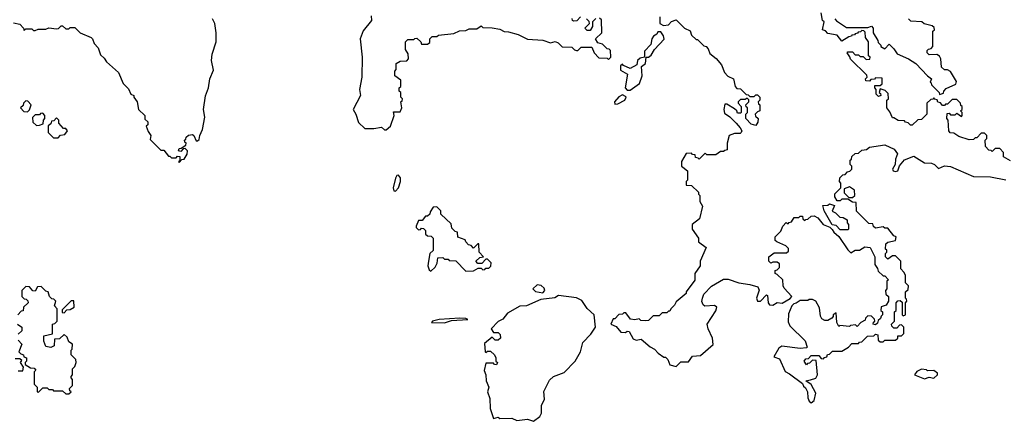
# Model space of a CAD drawing. Extents: x 1862350 to 2057294, y 212041 to 437318.
# Tile 255 of 256: x 1929665 to 1936085, y 387412 to 390030. Entities that reach past the tile are written whole.
import ezdxf

# ---------------------------------------------------------------- set-up
doc = ezdxf.new("R2010")
doc.units = 0

msp = doc.modelspace()

# ---------------------------------------------------------------- linework, layer by layer
at = {"layer": '0CON10XD'}
for points in [[(1930928.6, 389701.4), (1930915.6, 389765), (1930920.8, 389805), (1930945.7, 389885), (1930946.7, 389945), (1930937.5, 390005), (1930922.5, 390035)], [(1931956.2, 390055), (1931958.8, 390025), (1931905, 389956.7), (1931886, 389905), (1931898.8, 389785), (1931896.7, 389655), (1931880, 389575), (1931887.5, 389535), (1931840, 389445), (1931857.5, 389415), (1931875, 389360), (1931915, 389320), (1931975, 389320), (1932025, 389330), (1932043, 389313), (1932055, 389312.5), (1932083.3, 389335), (1932107.5, 389405), (1932101.7, 389428.3), (1932145, 389430), (1932157.5, 389455), (1932150, 389495), (1932158.3, 389501.7), (1932160, 389515), (1932150, 389525), (1932150, 389555), (1932140, 389565), (1932140, 389585), (1932150, 389595), (1932150, 389635), (1932110, 389665), (1932110, 389695), (1932120, 389705), (1932120, 389745), (1932145, 389760), (1932188.3, 389761.7), (1932200, 389775), (1932198.3, 389808.3), (1932180, 389835), (1932180, 389885), (1932195, 389900), (1932235, 389900), (1932241.7, 389908.3), (1932255, 389910), (1932280, 389885), (1932285, 389870), (1932325, 389870), (1932338.3, 389881.7), (1932340, 389905), (1932355, 389920), (1932385, 389920), (1932395, 389930), (1932495, 389940), (1932533, 389957), (1932575, 389960), (1932595, 389970), (1932645, 389970), (1932675, 389990), (1932685, 389980), (1932745, 389977.5), (1932795, 389967.5), (1932825, 389952.5), (1932851.7, 389951.7), (1932915, 389932.5), (1932975, 389902.5), (1933075, 389897.5), (1933125, 389880), (1933157, 389887), (1933175, 389880), (1933203, 389853), (1933265, 389850), (1933283, 389833), (1933295, 389830), (1933305, 389830), (1933325, 389850), (1933395, 389850), (1933410, 389815), (1933441.7, 389781.7), (1933495, 389780), (1933505, 389770), (1933520, 389785), (1933518.3, 389828.3), (1933508.3, 389838.3), (1933495, 389840), (1933465, 389870), (1933435, 389880), (1933420, 389905), (1933460, 389945), (1933458.3, 390028.3), (1933445, 390040)], [(1933321.7, 390048.3), (1933298.3, 390021.7), (1933275, 390020), (1933270, 390025), (1933268.3, 390038.3)], [(1933421.7, 390038.3), (1933400, 390015), (1933400, 389985), (1933385, 389960), (1933365, 389960), (1933350, 389975), (1933380, 390005), (1933378.3, 390018.3), (1933360, 390035)], [(1933838.3, 390048.3), (1933840, 390005), (1933862.5, 389992.5), (1933895, 389996.7), (1933915, 390017.5), (1933945, 390030), (1934000, 389975), (1934036.4, 389956.4), (1934045, 389930), (1934075, 389900), (1934085, 389900), (1934125, 389860), (1934140, 389855), (1934155, 389840), (1934165, 389810), (1934206.4, 389776.4), (1934240, 389735), (1934260, 389685), (1934281.7, 389661.7), (1934320, 389645), (1934330, 389595), (1934341.7, 389581.7), (1934365, 389580), (1934401.7, 389541.7), (1934415, 389540), (1934425, 389530), (1934455, 389530), (1934465, 389540), (1934475, 389540), (1934490, 389525), (1934490, 389505), (1934480, 389495), (1934481.7, 389481.7), (1934490, 389475), (1934490, 389435), (1934475, 389430), (1934460, 389415), (1934461.7, 389401.7), (1934480, 389385), (1934477, 389363), (1934465, 389340), (1934435, 389350), (1934400, 389385), (1934400, 389415), (1934410, 389425), (1934410, 389455), (1934401.7, 389461.7), (1934400, 389475), (1934420, 389495), (1934418.3, 389508.3), (1934408.3, 389518.3), (1934395, 389510), (1934365, 389510), (1934350, 389495), (1934350, 389485), (1934370, 389465), (1934370, 389425), (1934365, 389420), (1934345, 389420), (1934340, 389435), (1934325, 389450), (1934275, 389480), (1934261.7, 389478.3), (1934256.7, 389445), (1934261.2, 389421.2), (1934296.4, 389396.4), (1934336.4, 389356.4), (1934362.5, 389325), (1934372.5, 389305), (1934370, 389295), (1934361.7, 389288.3), (1934325, 389287.5), (1934290, 389275), (1934277.5, 389225), (1934278.3, 389181.7), (1934261.7, 389178.3), (1934255, 389170), (1934235, 389170), (1934205, 389150), (1934145, 389150), (1934135, 389160), (1934095, 389120), (1934088.3, 389128.3), (1934071.7, 389131.7), (1934068.3, 389148.3), (1934051.7, 389151.7), (1934045, 389160), (1934011.7, 389158.3), (1933980, 389105), (1933980, 389075), (1933988.3, 389068.3), (1934020, 389045), (1934020, 388985), (1934010, 388975), (1934011.7, 388951.7), (1934045, 388950), (1934090, 388905), (1934091.7, 388891.7), (1934100, 388885), (1934100, 388845), (1934117.5, 388815), (1934098.3, 388731.7), (1934050, 388695), (1934050, 388665), (1934090, 388605), (1934091.7, 388581.7), (1934140, 388545), (1934102.5, 388455), (1934102.5, 388425), (1934067.5, 388375), (1934067, 388333), (1934010, 388255), (1934010, 388245), (1933945, 388190), (1933935, 388170), (1933910, 388145), (1933905, 388130), (1933895, 388130), (1933885, 388120), (1933855, 388120), (1933835, 388100), (1933795, 388100), (1933765, 388070), (1933745, 388067.5), (1933715, 388070), (1933705, 388080), (1933675, 388072.5), (1933648.3, 388078.3), (1933618.3, 388118.3), (1933605, 388120), (1933595, 388110), (1933571.7, 388108.3), (1933545, 388080), (1933535, 388080), (1933520, 388045), (1933555, 388030), (1933585, 387992.5), (1933615, 387990), (1933625, 388000), (1933638.3, 387998.3), (1933665, 387950), (1933685, 387941.2), (1933717, 387947), (1933775, 387897.5), (1933805, 387882.5), (1933827, 387857), (1933865, 387830), (1933875, 387830), (1933890, 387815), (1933905, 387780), (1933945, 387770), (1933975, 387800), (1934025, 387800), (1934053, 387837), (1934105, 387840), (1934187, 387913), (1934182.5, 387955), (1934153.3, 388015), (1934147.5, 388045), (1934205, 388132.5), (1934210, 388155), (1934195, 388167.5), (1934133, 388163), (1934121.7, 388171.7), (1934113, 388193), (1934117.5, 388215)], [(1935338.3, 389428.3), (1935320, 389455), (1935320, 389505), (1935330, 389515), (1935328.3, 389548.3), (1935308.3, 389568.3), (1935275, 389580), (1935270, 389555), (1935278.3, 389548.3), (1935280, 389535), (1935265, 389530), (1935250, 389545), (1935250, 389575), (1935240, 389585), (1935240, 389600), (1935275, 389600), (1935288.3, 389611.7), (1935288.3, 389648.3), (1935245, 389650), (1935238.3, 389641.7), (1935215, 389640), (1935205, 389630), (1935181.7, 389631.7), (1935180, 389645), (1935190, 389655), (1935188.3, 389668.3), (1935081.7, 389771.7), (1935078.3, 389788.3), (1935060, 389815), (1935065, 389820), (1935095, 389820), (1935111.7, 389801.7), (1935135, 389800), (1935145, 389790), (1935165, 389790), (1935185, 389770), (1935208.3, 389771.7), (1935210, 389785), (1935200, 389795), (1935200, 389885), (1935180, 389915), (1935178.3, 389948.3), (1935168.3, 389958.3), (1935155, 389960), (1935148.3, 389951.7), (1935131.7, 389948.3), (1935128.3, 389941.7), (1935111.7, 389938.3), (1935108.3, 389931.7), (1935091.7, 389928.3), (1935088.3, 389921.7), (1935071.7, 389918.3), (1935025, 389890), (1934995, 389930), (1934935, 389940), (1934918.3, 389958.3), (1934900, 389965), (1934910, 390015), (1934900, 390025), (1934890, 390075)], [(1934980, 390035), (1934991.7, 390021.7), (1935055, 389980), (1935195, 389980), (1935218.3, 389988.3), (1935230, 389975), (1935230, 389945), (1935260, 389895), (1935261.7, 389881.7), (1935280, 389865), (1935280, 389855), (1935305, 389840), (1935335, 389870), (1935365, 389840), (1935387, 389807), (1935460, 389775), (1935507.5, 389745), (1935584.1, 389664.1), (1935610, 389645), (1935601.7, 389621.7), (1935608.3, 389618.3), (1935610, 389605), (1935660, 389555), (1935661.7, 389541.7), (1935688.3, 389551.7), (1935690, 389565), (1935705, 389582.5), (1935769.3, 389610.7), (1935772.5, 389627.5), (1935735, 389692.5), (1935715, 389702.5), (1935695, 389702.5), (1935675, 389720), (1935671.2, 389775), (1935661.7, 389791.7), (1935645, 389803.3), (1935595, 389800), (1935583, 389813), (1935581.7, 389828.3), (1935591.7, 389838.3), (1935608.3, 389841.7), (1935620, 389855), (1935620, 389955), (1935630, 389965), (1935628.3, 389978.3), (1935615, 389990), (1935563, 390003), (1935547, 390017), (1935475, 390020), (1935460, 390035)], [(1929625, 390010), (1929665, 390000), (1929690, 389975), (1929695, 389960), (1929705, 389970), (1929745, 389970), (1929755, 389960), (1929765, 389960), (1929785, 389967.5), (1929835, 389967.5), (1929855, 389977.5), (1929905, 389970), (1929917, 389973), (1929935, 389990), (1929945, 389990), (1929965, 389970), (1929985, 389970), (1929995, 389980), (1930025, 389980), (1930060, 389945), (1930130, 389915), (1930140, 389905), (1930150, 389875), (1930177, 389847), (1930191.7, 389801.7), (1930215, 389780), (1930230, 389755), (1930310, 389685), (1930340, 389615), (1930375, 389580), (1930390, 389545), (1930410, 389535), (1930410, 389525), (1930430, 389495), (1930440, 389445), (1930480, 389405), (1930481.7, 389381.7), (1930500, 389365), (1930500, 389345), (1930490, 389335), (1930501.7, 389301.7), (1930520, 389275), (1930515, 389250), (1930585, 389180), (1930605, 389180), (1930635, 389140), (1930645, 389140), (1930655, 389130), (1930685, 389130), (1930695, 389140), (1930708.3, 389138.3), (1930710, 389110), (1930700, 389105), (1930705, 389100), (1930721.7, 389118.3), (1930738.3, 389121.7), (1930757, 389153), (1930760, 389175), (1930745, 389190), (1930731.7, 389188.3), (1930715, 389170), (1930700, 389175), (1930705, 389190), (1930718.3, 389191.7), (1930748.3, 389211.7), (1930750, 389225), (1930741.7, 389231.7), (1930740, 389245), (1930748.3, 389251.7), (1930750, 389265), (1930765, 389277.5), (1930791.7, 389281.7), (1930800, 389275), (1930815, 389240), (1930825, 389240), (1930835, 389250), (1930838.8, 389275), (1930857.5, 389315), (1930873.1, 389395), (1930864.2, 389445), (1930877.3, 389532.7), (1930896, 389585), (1930904.2, 389645), (1930928.6, 389701.4)], [(1933645, 389571.2), (1933706, 389615), (1933723.3, 389665), (1933720, 389725), (1933746.1, 389743.9), (1933750, 389785), (1933765, 389786.7), (1933781.7, 389798.3), (1933804.2, 389835.8), (1933867, 389903), (1933862.5, 389925), (1933845, 389950), (1933825, 389950), (1933820, 389935), (1933797, 389923), (1933786.7, 389905), (1933780.7, 389869.3), (1933738.8, 389825), (1933740, 389785), (1933711.4, 389778.6), (1933692.5, 389765), (1933690, 389735), (1933645, 389712.5), (1933601.7, 389731.7), (1933595, 389740), (1933581.7, 389728.3), (1933581.7, 389701.7), (1933627.5, 389675), (1933613.3, 389585), (1933625, 389571.2), (1933645, 389571.2)], [(1933545, 389480), (1933565, 389482.5), (1933610, 389505), (1933618.8, 389525), (1933615, 389530), (1933595, 389540), (1933572, 389528), (1933543.3, 389495), (1933545, 389480)], [(1936125, 389110), (1936080, 389135), (1936080, 389165), (1936055, 389190), (1936025, 389190), (1936005, 389170), (1935998.3, 389178.3), (1935985, 389180), (1935963, 389203), (1935960, 389245), (1935970, 389255), (1935970, 389275), (1935955, 389290), (1935935, 389290), (1935905, 389260), (1935895, 389260), (1935885, 389250), (1935855, 389247.5), (1935788.3, 389268.3), (1935755, 389290), (1935731.7, 389291.7), (1935722.5, 389305), (1935720, 389375), (1935710, 389385), (1935711.7, 389418.3), (1935725, 389420), (1935735, 389410), (1935765, 389410), (1935775, 389420), (1935805, 389400), (1935810, 389405), (1935810, 389425), (1935800, 389435), (1935810, 389445), (1935810, 389465), (1935801.7, 389471.7), (1935800, 389485), (1935775, 389510), (1935745, 389510), (1935715, 389480), (1935701.7, 389478.3), (1935695, 389470), (1935681.7, 389471.7), (1935668.3, 389488.3), (1935651.7, 389491.7), (1935648.3, 389508.3), (1935631.7, 389511.7), (1935625, 389520), (1935618.3, 389511.7), (1935605, 389510), (1935580, 389485), (1935580, 389415), (1935545, 389380), (1935521.7, 389378.3), (1935485, 389342.5), (1935473, 389343), (1935458.3, 389358.3), (1935441.7, 389361.7), (1935435, 389370), (1935393, 389373), (1935365, 389390), (1935355, 389390), (1935338.3, 389428.3)], [(1929715, 389430), (1929728.3, 389441.7), (1929740, 389475), (1929718.3, 389498.3), (1929705, 389500), (1929690, 389485), (1929688.3, 389471.7), (1929670, 389455), (1929691.7, 389431.7), (1929715, 389430)], [(1929775, 389340), (1929795, 389342.5), (1929818.3, 389351.7), (1929820, 389375), (1929830, 389385), (1929830, 389405), (1929815, 389420), (1929801.7, 389418.3), (1929795, 389410), (1929765, 389410), (1929748.3, 389391.7), (1929751.7, 389361.7), (1929775, 389340)], [(1929915, 389260), (1929931.7, 389278.3), (1929958.3, 389281.7), (1929977.5, 389305), (1929965, 389320), (1929951.7, 389321.7), (1929920, 389355), (1929920, 389375), (1929905, 389390), (1929888.3, 389371.7), (1929871.7, 389368.3), (1929868.3, 389351.7), (1929851.7, 389338.3), (1929850, 389295), (1929885, 389260), (1929915, 389260)], [(1934117.5, 388215), (1934125, 388240), (1934176.4, 388293.6), (1934255, 388337.5), (1934285, 388337.5), (1934353.6, 388313.6), (1934425, 388303.3), (1934478.3, 388288.3), (1934486.1, 388266.1), (1934470, 388215), (1934475, 388194.4), (1934495, 388196.2), (1934535, 388237.5), (1934541.7, 388231.7), (1934544.2, 388185), (1934555, 388170.8), (1934575, 388170), (1934605, 388186.7), (1934637, 388183), (1934688.3, 388211.7), (1934700, 388225), (1934649.3, 388279.3), (1934642.5, 388295), (1934640, 388335), (1934605, 388370), (1934590, 388375), (1934590, 388395), (1934605, 388400), (1934620, 388415), (1934618.3, 388438.3), (1934605, 388450), (1934575, 388450), (1934562.5, 388442.5), (1934550, 388455), (1934550, 388485), (1934585, 388510), (1934665, 388510), (1934678.3, 388521.7), (1934678.3, 388538.3), (1934660, 388555), (1934601.7, 388581.7), (1934591.7, 388591.7), (1934590, 388615), (1934628.3, 388651.7), (1934640, 388685), (1934661.7, 388708.3), (1934675, 388700), (1934681.7, 388708.3), (1934698.3, 388711.7), (1934715, 388740), (1934745, 388740), (1934755, 388750), (1934768.3, 388748.3), (1934771.7, 388731.7), (1934785, 388720), (1934791.7, 388728.3), (1934805, 388730), (1934825, 388750), (1934845, 388752.5), (1934868.3, 388738.3), (1934903.9, 388693.9), (1934947.5, 388677.5), (1934963, 388663), (1934974.1, 388644.1), (1935006.7, 388616.7), (1935065, 388530), (1935085, 388510), (1935113, 388527), (1935141.7, 388528.3), (1935175, 388550), (1935210, 388545), (1935240, 388485), (1935240, 388435), (1935258.3, 388408.3), (1935261.7, 388391.7), (1935295, 388360), (1935305, 388360), (1935330, 388335), (1935320, 388325), (1935320, 388275), (1935310, 388265), (1935311.7, 388241.7), (1935330, 388225), (1935330, 388195), (1935315, 388170), (1935281.7, 388158.3), (1935280, 388135), (1935290, 388125), (1935290, 388105), (1935281.7, 388098.3), (1935278.3, 388081.7), (1935261.7, 388068.3), (1935258.3, 388051.7), (1935245, 388040), (1935230, 388045), (1935231.7, 388058.3), (1935240, 388065), (1935238.3, 388078.3), (1935218.3, 388098.3), (1935195, 388100), (1935180, 388085), (1935178.3, 388071.7), (1935150, 388055), (1935125, 388030), (1935115, 388040), (1935083, 388037), (1935075, 388030), (1935012.5, 388037.5), (1935005, 388030), (1934992.5, 388055), (1934988.3, 388118.3), (1934970, 388105), (1934970, 388095), (1934960, 388085), (1934935, 388070), (1934915, 388070), (1934895, 388080), (1934887, 388097), (1934880.7, 388150.7), (1934856.7, 388195), (1934835, 388206.7), (1934813.6, 388206.4), (1934805, 388200), (1934755, 388200), (1934728.3, 388181.7), (1934711.7, 388178.3), (1934700, 388165), (1934678.3, 388111.7), (1934675, 388060), (1934687.5, 388035), (1934786.4, 387936.4), (1934800, 387895), (1934795, 387890), (1934755, 387887.5), (1934635, 387902), (1934615, 387888.8), (1934582.5, 387832.5), (1934619.3, 387819.3), (1934657, 387737), (1934685, 387722.5), (1934768.3, 387658.3), (1934775, 387640), (1934789.3, 387629.3), (1934802.5, 387605), (1934804, 387565), (1934812.7, 387542.7), (1934825, 387533.3), (1934845, 387547.5), (1934856.2, 387595), (1934825, 387652.5), (1934790, 387675), (1934821.7, 387681.7), (1934856, 387694), (1934867.5, 387715), (1934858.3, 387808.3), (1934835, 387810), (1934815, 387790), (1934801.7, 387788.3), (1934795, 387780), (1934780, 387805), (1934791.7, 387818.3), (1934808.3, 387821.7), (1934825, 387840), (1934875, 387840), (1934891.7, 387821.7), (1934905, 387820), (1934911.7, 387828.3), (1934928.3, 387831.7), (1934931.7, 387848.3), (1934945, 387850), (1934965, 387870), (1935025, 387870), (1935070, 387895), (1935091.7, 387918.3), (1935135, 387920), (1935141.7, 387928.3), (1935155, 387930), (1935193, 387967), (1935235, 387970), (1935245, 387980), (1935260, 387975), (1935261.7, 387941.7), (1935275, 387930), (1935295, 387930), (1935305, 387940), (1935375, 387940), (1935390, 387955), (1935391.7, 387968.3), (1935415, 387970), (1935430, 387985), (1935430, 388025), (1935415, 388040), (1935401.7, 388038.3), (1935385, 388020), (1935365, 388020), (1935351.7, 388031.7), (1935350, 388045), (1935370, 388065), (1935370, 388125), (1935380, 388135), (1935380, 388185), (1935391.7, 388198.3), (1935405, 388200), (1935418.3, 388188.3), (1935420, 388105), (1935425, 388100), (1935440, 388105), (1935440, 388185), (1935450, 388195), (1935448.3, 388208.3), (1935440, 388215), (1935440, 388255), (1935458.3, 388271.7), (1935460, 388295), (1935440, 388315), (1935440, 388365), (1935430, 388385), (1935410, 388405), (1935410, 388455), (1935375, 388490), (1935355, 388490), (1935325, 388470), (1935310, 388485), (1935310, 388505), (1935320, 388515), (1935318.3, 388528.3), (1935310, 388535), (1935311.7, 388568.3), (1935325, 388580), (1935375, 388590), (1935380, 388615), (1935365, 388620), (1935325, 388670), (1935305, 388670), (1935295, 388680), (1935245, 388670), (1935231.7, 388681.7), (1935228.3, 388698.3), (1935201.7, 388701.7), (1935121.7, 388781.7), (1935118.3, 388838.3), (1935095, 388840), (1935065, 388860), (1935025, 388860), (1935015, 388850), (1934995, 388850), (1934980, 388875), (1934980, 388895), (1935020, 388935), (1935020, 388965), (1935010, 388975), (1935011.7, 388998.3), (1935031.7, 389018.3), (1935048.3, 389021.7), (1935061.7, 389038.3), (1935078.3, 389041.7), (1935090, 389055), (1935090, 389075), (1935080, 389085), (1935080, 389115), (1935088.3, 389121.7), (1935091.7, 389138.3), (1935111.7, 389158.3), (1935135, 389160), (1935155, 389180), (1935187, 389183), (1935205, 389200), (1935305, 389213.3), (1935366.4, 389186.4), (1935387.5, 389155), (1935375, 389120), (1935373.3, 389085), (1935356.7, 389055), (1935360, 389045), (1935375, 389040), (1935390, 389045), (1935401.7, 389078.3), (1935435, 389117.5), (1935495, 389140), (1935565, 389097.5), (1935610, 389095), (1935630, 389085), (1935655, 389060), (1935695, 389076.7), (1935735, 389073.3), (1935885, 389007.5), (1935995, 389006), (1936095, 388986.2)], [(1932115, 388913.3), (1932135.9, 388934.1), (1932148.6, 388975), (1932148.6, 388998.6), (1932135, 389016.2), (1932125, 389013.3), (1932115, 388997.5), (1932100, 388935), (1932104, 388914), (1932115, 388913.3)], [(1935095, 388870), (1935110, 388885), (1935108.3, 388918.3), (1935075, 388940), (1935041.7, 388928.3), (1935041.7, 388901.7), (1935071.7, 388871.7), (1935095, 388870)], [(1932575, 388390), (1932625, 388392.5), (1932655, 388410), (1932675, 388410), (1932685, 388400), (1932698.3, 388401.7), (1932705, 388410), (1932725, 388410), (1932737, 388423), (1932740, 388445), (1932715, 388470), (1932705, 388470), (1932678.3, 388441.7), (1932651.7, 388441.7), (1932640, 388455), (1932665, 388480), (1932690, 388485), (1932660, 388515), (1932658.3, 388568.3), (1932651.7, 388568.3), (1932625, 388540), (1932608.3, 388558.3), (1932591.7, 388561.7), (1932573, 388583), (1932570, 388595), (1932521.7, 388611.7), (1932520, 388645), (1932505, 388650), (1932481.7, 388671.7), (1932478.3, 388698.3), (1932411.7, 388761.7), (1932410, 388785), (1932385, 388810), (1932361.7, 388808.3), (1932341.7, 388778.3), (1932338.3, 388761.7), (1932325, 388750), (1932311.7, 388748.3), (1932288.3, 388721.7), (1932265, 388720), (1932250, 388685), (1932250, 388675), (1932265, 388660), (1932278.3, 388661.7), (1932285, 388670), (1932298.3, 388668.3), (1932310, 388655), (1932311.7, 388631.7), (1932325, 388620), (1932348.3, 388618.3), (1932360, 388605), (1932360, 388525), (1932340, 388505), (1932330, 388455), (1932326.7, 388425), (1932335, 388400), (1932345, 388390), (1932373, 388417), (1932387, 388443), (1932391.7, 388478.3), (1932425, 388480), (1932435, 388470), (1932458.3, 388468.3), (1932465, 388460), (1932508.3, 388458.3), (1932575, 388390)], [(1935065, 388660), (1935015, 388660), (1934988.3, 388688.3), (1934961.7, 388691.7), (1934910, 388785), (1934901.7, 388818.3), (1934935, 388820), (1934945, 388830), (1934978.3, 388818.3), (1934961.7, 388781.7), (1934985, 388770), (1935011.7, 388741.7), (1935035, 388740), (1935060, 388725), (1935060, 388705), (1935070, 388695), (1935070, 388665), (1935065, 388660)], [(1929985, 387590), (1930000, 387605), (1929991.7, 387611.7), (1929990, 387625), (1930010, 387645), (1930010, 387685), (1930000, 387695), (1930000, 387705), (1930010, 387715), (1930010, 387755), (1930025, 387770), (1930032.5, 387795), (1930030, 387815), (1930000, 387845), (1930000, 387875), (1930007, 387883), (1930010, 387915), (1929985, 387930), (1929975, 387960), (1929955, 387977.5), (1929925, 387950), (1929891.7, 387948.3), (1929890, 387905), (1929867, 387893), (1929835, 387900), (1929822.5, 387935), (1929821.7, 387968.3), (1929878.3, 387981.7), (1929880, 388045), (1929895, 388050), (1929910, 388065), (1929910, 388145), (1929892.5, 388165), (1929900, 388195), (1929888.3, 388208.3), (1929875, 388210), (1929860, 388225), (1929850, 388255), (1929835, 388260), (1929805, 388290), (1929781.7, 388288.3), (1929765, 388260), (1929751.7, 388261.7), (1929728.3, 388288.3), (1929705, 388290), (1929680, 388265), (1929680, 388225), (1929695, 388210), (1929708.3, 388208.3), (1929718.3, 388198.3), (1929720, 388185), (1929690, 388155), (1929688.3, 388131.7), (1929675, 388130), (1929652.5, 388105)], [(1933075, 388250), (1933090, 388265), (1933085, 388280), (1933065, 388297.5), (1933038.3, 388301.7), (1933010, 388275), (1933028.3, 388258.3), (1933075, 388250)], [(1933015, 387412), (1933055.9, 387444.1), (1933067.5, 387465), (1933066.7, 387515), (1933087, 387557), (1933083.6, 387606.4), (1933119.3, 387680.7), (1933145, 387703.3), (1933215, 387730), (1933286.4, 387803.6), (1933322, 387865), (1933336.2, 387925), (1933389.3, 387980.7), (1933420, 388025), (1933410, 388105), (1933365, 388147.5), (1933329.5, 388199.5), (1933295, 388216.2), (1933178.3, 388231.7), (1933155, 388217.5), (1933063, 388207), (1932970, 388165), (1932925, 388162.9), (1932845, 388116.7), (1932815, 388077.5), (1932785, 388062.5), (1932740, 388015), (1932755, 387990), (1932785, 387990), (1932798.3, 387978.3), (1932800, 387955), (1932785, 387940), (1932765, 387940), (1932745, 387960), (1932695, 387920), (1932700, 387865), (1932705, 387860), (1932715, 387870), (1932735, 387870), (1932760, 387845), (1932770, 387825), (1932770, 387805), (1932780, 387795), (1932775, 387780), (1932761.7, 387781.7), (1932755, 387790), (1932705, 387790), (1932694.2, 387744.2), (1932704.4, 387715), (1932706, 387675), (1932723.3, 387635), (1932714.2, 387605), (1932730, 387560), (1932733.3, 387495), (1932755, 387430), (1932785, 387440), (1932795, 387430), (1932873, 387433), (1932907, 387417), (1932975, 387426.2), (1933015, 387412)], [(1929955, 388120), (1929971.7, 388138.3), (1929995, 388140), (1930020, 388155), (1930018.3, 388198.3), (1930001.7, 388198.3), (1929941.7, 388138.3), (1929941.7, 388121.7), (1929955, 388120)], [(1929650, 388045), (1929680, 388025), (1929678.3, 388001.7), (1929655, 387980)], [(1932435, 388054.5), (1932481.2, 388068.8), (1932587.5, 388075), (1932573, 388083), (1932535, 388083.8), (1932400, 388075), (1932357.5, 388065), (1932350, 388055), (1932435, 388054.5)], [(1929655, 387940), (1929680, 387915), (1929660, 387865), (1929671.7, 387851.7), (1929690, 387845), (1929691.7, 387831.7), (1929710, 387825), (1929710, 387805), (1929700, 387795), (1929701.7, 387781.7), (1929735, 387760), (1929758.3, 387758.3), (1929770, 387745), (1929760, 387735), (1929760, 387655), (1929780, 387635), (1929780, 387605), (1929788.3, 387601.7), (1929815, 387630), (1929845, 387630), (1929855, 387620), (1929878.3, 387618.3), (1929885, 387610), (1929945, 387610), (1929965, 387590), (1929985, 387590)], [(1929655, 387740), (1929685, 387740), (1929690, 387765), (1929670, 387795), (1929678.3, 387808.3), (1929665, 387820), (1929635, 387820)], [(1935565, 387688), (1935595, 387700), (1935625, 387692.5), (1935650, 387715), (1935650, 387725), (1935625, 387742.5), (1935585, 387740), (1935577, 387747), (1935545, 387752.5), (1935515, 387737.5), (1935500, 387715), (1935565, 387688)]]:
    msp.add_lwpolyline(points, dxfattribs=at)

doc.saveas('drawing.dxf')
